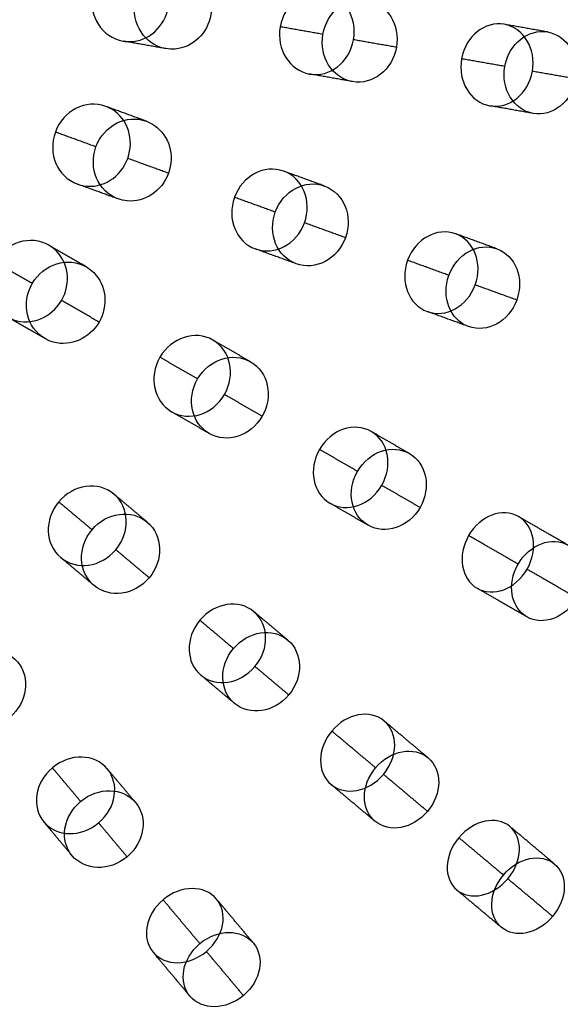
# Model space of a CAD drawing. Header units: millimetres. Extents: x -60 to 60, y -60 to 60.
# Tile 38 of 61: x 18 to 31, y -28 to -4. Entities that reach past the tile are written whole.
import ezdxf

# ---------------------------------------------------------------- set-up
doc = ezdxf.new("R2010")
doc.units = ezdxf.units.MM
doc.header["$MEASUREMENT"] = 0
doc.layers.add('Metal', color=7, linetype='Continuous', true_color=0xb2b2b2)
doc.layers.add('Opal glass', color=7, linetype='Continuous', true_color=0x7b7b7b)

msp = doc.modelspace()

# ---------------------------------------------------------------- linework, layer by layer
at = {"layer": 'Metal'}
for centre, radius in [((0.397, -0.384, 97.154), 56.961), ((0.397, -0.384, 93.154), 53.961), ((0.397, -0.384, 100.154), 53.961)]:
    msp.add_circle(centre, radius, dxfattribs=at)
for centre, radius, start, end in [((0.397, -0.384, 107.154), 56.961, 285.0362, 95.9739), ((0.397, -0.384, 107.154), 56.961, 285.0362, 95.9739), ((0.397, -0.384, 102.154), 56.961, 285.5577, 85.3424), ((0.397, -0.384, 107.154), 55.461, 285.159, 95.8511), ((0.397, -0.384, 107.154), 53.961, 285.2887, 95.7214), ((0.397, -0.384, 107.154), 53.961, 285.2887, 95.7214), ((0.39, -0.346, 97.154), 60, 180, 0), ((0.39, -0.346, 107.154), 60, 180, 0), ((0.39, -0.346, 97.154), 60, 180, 0), ((0.39, -0.346, 97.154), 58.5, 180, 360), ((0.39, -0.346, 97.154), 57, 180, 0), ((0.39, -0.346, 107.154), 57, 180, 0), ((0.39, -0.346, 97.154), 57, 180, 0)]:
    msp.add_arc(centre, radius, start, end, dxfattribs=at)
for points, knots in [([(21.786, -4.119, 159.851), (21.702, -4.596, 159.851), (21.311, -4.949, 159.978), (20.859, -4.955, 160.152), (20.804, -4.956, 160.173), (20.75, -4.952, 160.194), (20.696, -4.942, 160.216), (20.189, -4.853, 160.417), (19.856, -4.339, 160.581), (19.952, -3.795, 160.581), (20.048, -3.252, 160.581), (20.537, -2.883, 160.417), (21.043, -2.972, 160.216), (21.097, -2.982, 160.194), (21.15, -2.996, 160.173), (21.201, -3.016, 160.152), (21.624, -3.177, 159.978), (21.871, -3.641, 159.851), (21.786, -4.119, 159.851)], [0, 0, 0, 0, 1.510787, 1.510787, 1.510787, 1.68714, 1.68714, 1.68714, 3.425004, 3.425004, 3.425004, 5.162867, 5.162867, 5.162867, 5.33922, 5.33922, 5.33922, 6.850007, 6.850007, 6.850007, 6.850007]), ([(21.786, -4.119, 159.851), (21.702, -4.596, 159.851), (21.311, -4.949, 159.978), (20.859, -4.955, 160.152), (20.804, -4.956, 160.173), (20.75, -4.952, 160.194), (20.696, -4.942, 160.216), (20.189, -4.853, 160.417), (19.856, -4.339, 160.581), (19.952, -3.795, 160.581), (20.048, -3.252, 160.581), (20.537, -2.883, 160.417), (21.043, -2.972, 160.216), (21.097, -2.982, 160.194), (21.15, -2.996, 160.173), (21.201, -3.016, 160.152), (21.624, -3.177, 159.978), (21.871, -3.641, 159.851), (21.786, -4.119, 159.851)], [0, 0, 0, 0, 1.510787, 1.510787, 1.510787, 1.68714, 1.68714, 1.68714, 3.425004, 3.425004, 3.425004, 5.162867, 5.162867, 5.162867, 5.33922, 5.33922, 5.33922, 6.850007, 6.850007, 6.850007, 6.850007]), ([(22.817, -4.301, 162.664), (22.897, -3.847, 162.664), (22.679, -3.402, 162.778), (22.288, -3.221, 162.941), (22.219, -3.19, 162.969), (22.148, -3.167, 162.999), (22.074, -3.154, 163.028), (21.567, -3.065, 163.229), (21.079, -3.433, 163.392), (20.983, -3.977, 163.392), (20.887, -4.521, 163.392), (21.22, -5.034, 163.229), (21.726, -5.124, 163.028), (21.8, -5.137, 162.999), (21.876, -5.14, 162.969), (21.951, -5.134, 162.941), (22.38, -5.098, 162.778), (22.737, -4.754, 162.664), (22.817, -4.301, 162.664)], [0, 0, 0, 0, 1.42998, 1.42998, 1.42998, 1.671751, 1.671751, 1.671751, 3.409602, 3.409602, 3.409602, 5.147452, 5.147452, 5.147452, 5.389223, 5.389223, 5.389223, 6.819204, 6.819204, 6.819204, 6.819204]), ([(22.817, -4.301, 162.664), (22.897, -3.847, 162.664), (22.679, -3.402, 162.778), (22.288, -3.221, 162.941), (22.219, -3.19, 162.969), (22.148, -3.167, 162.999), (22.074, -3.154, 163.028), (21.567, -3.065, 163.229), (21.079, -3.433, 163.392), (20.983, -3.977, 163.392), (20.887, -4.521, 163.392), (21.22, -5.034, 163.229), (21.726, -5.124, 163.028), (21.8, -5.137, 162.999), (21.876, -5.14, 162.969), (21.951, -5.134, 162.941), (22.38, -5.098, 162.778), (22.737, -4.754, 162.664), (22.817, -4.301, 162.664)], [0, 0, 0, 0, 1.42998, 1.42998, 1.42998, 1.671751, 1.671751, 1.671751, 3.409602, 3.409602, 3.409602, 5.147452, 5.147452, 5.147452, 5.389223, 5.389223, 5.389223, 6.819204, 6.819204, 6.819204, 6.819204]), ([(26.266, -4.909, 157.737), (26.169, -5.456, 157.737), (25.692, -5.823, 157.939), (25.205, -5.737, 158.185), (24.718, -5.651, 158.43), (24.396, -5.143, 158.632), (24.492, -4.596, 158.632), (24.589, -4.049, 158.632), (25.066, -3.682, 158.43), (25.553, -3.768, 158.185), (26.04, -3.853, 157.939), (26.362, -4.362, 157.737), (26.266, -4.909, 157.737)], [0, 0, 0, 0, 1.742589, 1.742589, 1.742589, 3.485163, 3.485163, 3.485163, 5.227738, 5.227738, 5.227738, 6.970327, 6.970327, 6.970327, 6.970327]), ([(26.266, -4.909, 157.737), (26.169, -5.456, 157.737), (25.692, -5.823, 157.939), (25.205, -5.737, 158.185), (24.718, -5.651, 158.43), (24.396, -5.143, 158.632), (24.492, -4.596, 158.632), (24.589, -4.049, 158.632), (25.066, -3.682, 158.43), (25.553, -3.768, 158.185), (26.04, -3.853, 157.939), (26.362, -4.362, 157.737), (26.266, -4.909, 157.737)], [0, 0, 0, 0, 1.742589, 1.742589, 1.742589, 3.485163, 3.485163, 3.485163, 5.227738, 5.227738, 5.227738, 6.970327, 6.970327, 6.970327, 6.970327]), ([(27.303, -5.092, 160.569), (27.4, -4.545, 160.569), (27.077, -4.036, 160.768), (26.589, -3.95, 161.011), (26.1, -3.864, 161.255), (25.623, -4.232, 161.454), (25.526, -4.778, 161.454), (25.43, -5.325, 161.454), (25.753, -5.834, 161.255), (26.241, -5.92, 161.011), (26.73, -6.006, 160.768), (27.207, -5.638, 160.569), (27.303, -5.092, 160.569)], [0, 0, 0, 0, 1.74211, 1.74211, 1.74211, 3.484207, 3.484207, 3.484207, 5.226305, 5.226305, 5.226305, 6.968414, 6.968414, 6.968414, 6.968414]), ([(27.303, -5.092, 160.569), (27.4, -4.545, 160.569), (27.077, -4.036, 160.768), (26.589, -3.95, 161.011), (26.1, -3.864, 161.255), (25.623, -4.232, 161.454), (25.526, -4.778, 161.454), (25.43, -5.325, 161.454), (25.753, -5.834, 161.255), (26.241, -5.92, 161.011), (26.73, -6.006, 160.768), (27.207, -5.638, 160.569), (27.303, -5.092, 160.569)], [0, 0, 0, 0, 1.74211, 1.74211, 1.74211, 3.484207, 3.484207, 3.484207, 5.226305, 5.226305, 5.226305, 6.968414, 6.968414, 6.968414, 6.968414]), ([(30.59, -5.671, 155.201), (30.493, -6.225, 155.201), (30.025, -6.587, 155.446), (29.561, -6.505, 155.735), (29.098, -6.424, 156.023), (28.782, -5.924, 156.267), (28.879, -5.37, 156.267), (28.977, -4.815, 156.267), (29.445, -4.454, 156.023), (29.909, -4.536, 155.735), (30.372, -4.617, 155.446), (30.688, -5.117, 155.201), (30.59, -5.671, 155.201)], [0, 0, 0, 0, 1.754643, 1.754643, 1.754643, 3.509189, 3.509189, 3.509189, 5.263734, 5.263734, 5.263734, 7.018377, 7.018377, 7.018377, 7.018377]), ([(30.59, -5.671, 155.201), (30.493, -6.225, 155.201), (30.025, -6.587, 155.446), (29.561, -6.505, 155.735), (29.098, -6.424, 156.023), (28.782, -5.924, 156.267), (28.879, -5.37, 156.267), (28.977, -4.815, 156.267), (29.445, -4.454, 156.023), (29.909, -4.536, 155.735), (30.372, -4.617, 155.446), (30.688, -5.117, 155.201), (30.59, -5.671, 155.201)], [0, 0, 0, 0, 1.754643, 1.754643, 1.754643, 3.509189, 3.509189, 3.509189, 5.263734, 5.263734, 5.263734, 7.018377, 7.018377, 7.018377, 7.018377]), ([(31.643, -5.857, 158.074), (31.741, -5.304, 158.074), (31.424, -4.803, 158.313), (30.958, -4.721, 158.598), (30.492, -4.638, 158.882), (30.023, -5.001, 159.121), (29.925, -5.554, 159.121), (29.828, -6.107, 159.121), (30.144, -6.608, 158.882), (30.611, -6.69, 158.598), (31.077, -6.773, 158.313), (31.546, -6.41, 158.074), (31.643, -5.857, 158.074)], [0, 0, 0, 0, 1.752923, 1.752923, 1.752923, 3.505767, 3.505767, 3.505767, 5.258611, 5.258611, 5.258611, 7.011534, 7.011534, 7.011534, 7.011534]), ([(31.643, -5.857, 158.074), (31.741, -5.304, 158.074), (31.424, -4.803, 158.313), (30.958, -4.721, 158.598), (30.492, -4.638, 158.882), (30.023, -5.001, 159.121), (29.925, -5.554, 159.121), (29.828, -6.107, 159.121), (30.144, -6.608, 158.882), (30.611, -6.69, 158.598), (31.077, -6.773, 158.313), (31.546, -6.41, 158.074), (31.643, -5.857, 158.074)], [0, 0, 0, 0, 1.752923, 1.752923, 1.752923, 3.505767, 3.505767, 3.505767, 5.258611, 5.258611, 5.258611, 7.011534, 7.011534, 7.011534, 7.011534]), ([(20.806, -7.777, 159.851), (20.64, -8.233, 159.851), (20.194, -8.512, 159.978), (19.748, -8.439, 160.152), (19.694, -8.431, 160.173), (19.64, -8.417, 160.194), (19.589, -8.398, 160.216), (19.106, -8.222, 160.417), (18.867, -7.659, 160.581), (19.056, -7.14, 160.581), (19.245, -6.621, 160.581), (19.79, -6.343, 160.417), (20.273, -6.519, 160.216), (20.325, -6.538, 160.194), (20.374, -6.561, 160.173), (20.421, -6.589, 160.152), (20.81, -6.821, 159.978), (20.972, -7.321, 159.851), (20.806, -7.777, 159.851)], [0, 0, 0, 0, 1.510787, 1.510787, 1.510787, 1.68714, 1.68714, 1.68714, 3.425004, 3.425004, 3.425004, 5.162867, 5.162867, 5.162867, 5.33922, 5.33922, 5.33922, 6.850007, 6.850007, 6.850007, 6.850007]), ([(20.806, -7.777, 159.851), (20.64, -8.233, 159.851), (20.194, -8.512, 159.978), (19.748, -8.439, 160.152), (19.694, -8.431, 160.173), (19.64, -8.417, 160.194), (19.589, -8.398, 160.216), (19.106, -8.222, 160.417), (18.867, -7.659, 160.581), (19.056, -7.14, 160.581), (19.245, -6.621, 160.581), (19.79, -6.343, 160.417), (20.273, -6.519, 160.216), (20.325, -6.538, 160.194), (20.374, -6.561, 160.173), (20.421, -6.589, 160.152), (20.81, -6.821, 159.978), (20.972, -7.321, 159.851), (20.806, -7.777, 159.851)], [0, 0, 0, 0, 1.510787, 1.510787, 1.510787, 1.68714, 1.68714, 1.68714, 3.425004, 3.425004, 3.425004, 5.162867, 5.162867, 5.162867, 5.33922, 5.33922, 5.33922, 6.850007, 6.850007, 6.850007, 6.850007]), ([(21.79, -8.135, 162.664), (21.947, -7.703, 162.664), (21.809, -7.226, 162.778), (21.456, -6.98, 162.941), (21.394, -6.937, 162.969), (21.327, -6.902, 162.999), (21.257, -6.877, 163.028), (20.773, -6.701, 163.229), (20.228, -6.979, 163.392), (20.039, -7.498, 163.392), (19.85, -8.017, 163.392), (20.089, -8.58, 163.229), (20.573, -8.756, 163.028), (20.643, -8.782, 162.999), (20.717, -8.798, 162.969), (20.792, -8.805, 162.941), (21.22, -8.844, 162.778), (21.633, -8.568, 162.664), (21.79, -8.135, 162.664)], [0, 0, 0, 0, 1.42998, 1.42998, 1.42998, 1.671751, 1.671751, 1.671751, 3.409602, 3.409602, 3.409602, 5.147453, 5.147453, 5.147453, 5.389224, 5.389224, 5.389224, 6.819204, 6.819204, 6.819204, 6.819204]), ([(21.79, -8.135, 162.664), (21.947, -7.703, 162.664), (21.809, -7.226, 162.778), (21.456, -6.98, 162.941), (21.394, -6.937, 162.969), (21.327, -6.902, 162.999), (21.257, -6.877, 163.028), (20.773, -6.701, 163.229), (20.228, -6.979, 163.392), (20.039, -7.498, 163.392), (19.85, -8.017, 163.392), (20.089, -8.58, 163.229), (20.573, -8.756, 163.028), (20.643, -8.782, 162.999), (20.717, -8.798, 162.969), (20.792, -8.805, 162.941), (21.22, -8.844, 162.778), (21.633, -8.568, 162.664), (21.79, -8.135, 162.664)], [0, 0, 0, 0, 1.42998, 1.42998, 1.42998, 1.671751, 1.671751, 1.671751, 3.409602, 3.409602, 3.409602, 5.147453, 5.147453, 5.147453, 5.389224, 5.389224, 5.389224, 6.819204, 6.819204, 6.819204, 6.819204]), ([(25.08, -9.333, 157.737), (24.89, -9.854, 157.737), (24.357, -10.134, 157.939), (23.892, -9.964, 158.185), (23.427, -9.795, 158.43), (23.198, -9.239, 158.632), (23.388, -8.717, 158.632), (23.578, -8.195, 158.632), (24.111, -7.916, 158.43), (24.576, -8.085, 158.185), (25.041, -8.254, 157.939), (25.27, -8.811, 157.737), (25.08, -9.333, 157.737)], [0, 0, 0, 0, 1.742589, 1.742589, 1.742589, 3.485163, 3.485163, 3.485163, 5.227738, 5.227738, 5.227738, 6.970327, 6.970327, 6.970327, 6.970327]), ([(25.08, -9.333, 157.737), (24.89, -9.854, 157.737), (24.357, -10.134, 157.939), (23.892, -9.964, 158.185), (23.427, -9.795, 158.43), (23.198, -9.239, 158.632), (23.388, -8.717, 158.632), (23.578, -8.195, 158.632), (24.111, -7.916, 158.43), (24.576, -8.085, 158.185), (25.041, -8.254, 157.939), (25.27, -8.811, 157.737), (25.08, -9.333, 157.737)], [0, 0, 0, 0, 1.742589, 1.742589, 1.742589, 3.485163, 3.485163, 3.485163, 5.227738, 5.227738, 5.227738, 6.970327, 6.970327, 6.970327, 6.970327]), ([(26.071, -9.693, 160.569), (26.26, -9.172, 160.569), (26.031, -8.614, 160.768), (25.565, -8.445, 161.011), (25.099, -8.275, 161.255), (24.565, -8.554, 161.454), (24.375, -9.076, 161.454), (24.185, -9.597, 161.454), (24.415, -10.155, 161.255), (24.881, -10.324, 161.011), (25.347, -10.494, 160.768), (25.881, -10.215, 160.569), (26.071, -9.693, 160.569)], [0, 0, 0, 0, 1.742109, 1.742109, 1.742109, 3.484207, 3.484207, 3.484207, 5.226304, 5.226304, 5.226304, 6.968414, 6.968414, 6.968414, 6.968414]), ([(26.071, -9.693, 160.569), (26.26, -9.172, 160.569), (26.031, -8.614, 160.768), (25.565, -8.445, 161.011), (25.099, -8.275, 161.255), (24.565, -8.554, 161.454), (24.375, -9.076, 161.454), (24.185, -9.597, 161.454), (24.415, -10.155, 161.255), (24.881, -10.324, 161.011), (25.347, -10.494, 160.768), (25.881, -10.215, 160.569), (26.071, -9.693, 160.569)], [0, 0, 0, 0, 1.742109, 1.742109, 1.742109, 3.484207, 3.484207, 3.484207, 5.226304, 5.226304, 5.226304, 6.968414, 6.968414, 6.968414, 6.968414]), ([(29.207, -10.835, 155.201), (29.014, -11.363, 155.201), (28.491, -11.638, 155.446), (28.049, -11.477, 155.735), (27.606, -11.316, 156.023), (27.382, -10.769, 156.267), (27.574, -10.24, 156.267), (27.767, -9.712, 156.267), (28.29, -9.437, 156.023), (28.733, -9.598, 155.735), (29.175, -9.759, 155.446), (29.399, -10.306, 155.201), (29.207, -10.835, 155.201)], [0, 0, 0, 0, 1.754643, 1.754643, 1.754643, 3.509188, 3.509188, 3.509188, 5.263734, 5.263734, 5.263734, 7.018377, 7.018377, 7.018377, 7.018377]), ([(29.207, -10.835, 155.201), (29.014, -11.363, 155.201), (28.491, -11.638, 155.446), (28.049, -11.477, 155.735), (27.606, -11.316, 156.023), (27.382, -10.769, 156.267), (27.574, -10.24, 156.267), (27.767, -9.712, 156.267), (28.29, -9.437, 156.023), (28.733, -9.598, 155.735), (29.175, -9.759, 155.446), (29.399, -10.306, 155.201), (29.207, -10.835, 155.201)], [0, 0, 0, 0, 1.754643, 1.754643, 1.754643, 3.509188, 3.509188, 3.509188, 5.263734, 5.263734, 5.263734, 7.018377, 7.018377, 7.018377, 7.018377]), ([(19.206, -11.209, 159.851), (18.963, -11.629, 159.851), (18.475, -11.827, 159.978), (18.048, -11.678, 160.152), (17.996, -11.66, 160.173), (17.947, -11.637, 160.194), (17.899, -11.61, 160.216), (17.454, -11.353, 160.417), (17.317, -10.756, 160.581), (17.593, -10.278, 160.581), (17.869, -9.8, 160.581), (18.454, -9.621, 160.417), (18.899, -9.878, 160.216), (18.947, -9.905, 160.194), (18.991, -9.937, 160.173), (19.033, -9.973, 160.152), (19.375, -10.268, 159.978), (19.448, -10.79, 159.851), (19.206, -11.209, 159.851)], [0, 0, 0, 0, 1.510787, 1.510787, 1.510787, 1.68714, 1.68714, 1.68714, 3.425004, 3.425004, 3.425004, 5.162867, 5.162867, 5.162867, 5.33922, 5.33922, 5.33922, 6.850007, 6.850007, 6.850007, 6.850007]), ([(19.206, -11.209, 159.851), (18.963, -11.629, 159.851), (18.475, -11.827, 159.978), (18.048, -11.678, 160.152), (17.996, -11.66, 160.173), (17.947, -11.637, 160.194), (17.899, -11.61, 160.216), (17.454, -11.353, 160.417), (17.317, -10.756, 160.581), (17.593, -10.278, 160.581), (17.869, -9.8, 160.581), (18.454, -9.621, 160.417), (18.899, -9.878, 160.216), (18.947, -9.905, 160.194), (18.991, -9.937, 160.173), (19.033, -9.973, 160.152), (19.375, -10.268, 159.978), (19.448, -10.79, 159.851), (19.206, -11.209, 159.851)], [0, 0, 0, 0, 1.510787, 1.510787, 1.510787, 1.68714, 1.68714, 1.68714, 3.425004, 3.425004, 3.425004, 5.162867, 5.162867, 5.162867, 5.33922, 5.33922, 5.33922, 6.850007, 6.850007, 6.850007, 6.850007]), ([(30.211, -11.2, 158.074), (30.404, -10.672, 158.074), (30.179, -10.124, 158.313), (29.734, -9.962, 158.598), (29.289, -9.8, 158.882), (28.764, -10.076, 159.121), (28.572, -10.604, 159.121), (28.38, -11.131, 159.121), (28.605, -11.68, 158.882), (29.05, -11.842, 158.598), (29.495, -12.004, 158.313), (30.019, -11.728, 158.074), (30.211, -11.2, 158.074)], [0, 0, 0, 0, 1.752923, 1.752923, 1.752923, 3.505767, 3.505767, 3.505767, 5.258611, 5.258611, 5.258611, 7.011534, 7.011534, 7.011534, 7.011534]), ([(30.211, -11.2, 158.074), (30.404, -10.672, 158.074), (30.179, -10.124, 158.313), (29.734, -9.962, 158.598), (29.289, -9.8, 158.882), (28.764, -10.076, 159.121), (28.572, -10.604, 159.121), (28.38, -11.131, 159.121), (28.605, -11.68, 158.882), (29.05, -11.842, 158.598), (29.495, -12.004, 158.313), (30.019, -11.728, 158.074), (30.211, -11.2, 158.074)], [0, 0, 0, 0, 1.752923, 1.752923, 1.752923, 3.505767, 3.505767, 3.505767, 5.258611, 5.258611, 5.258611, 7.011534, 7.011534, 7.011534, 7.011534]), ([(20.112, -11.733, 162.664), (20.343, -11.334, 162.664), (20.289, -10.841, 162.778), (19.984, -10.537, 162.941), (19.93, -10.484, 162.969), (19.871, -10.439, 162.999), (19.806, -10.401, 163.028), (19.36, -10.144, 163.229), (18.775, -10.323, 163.392), (18.499, -10.801, 163.392), (18.223, -11.28, 163.392), (18.36, -11.876, 163.229), (18.806, -12.133, 163.028), (18.871, -12.171, 162.999), (18.94, -12.2, 162.969), (19.013, -12.219, 162.941), (19.428, -12.332, 162.778), (19.882, -12.132, 162.664), (20.112, -11.733, 162.664)], [0, 0, 0, 0, 1.42998, 1.42998, 1.42998, 1.671751, 1.671751, 1.671751, 3.409602, 3.409602, 3.409602, 5.147452, 5.147452, 5.147452, 5.389223, 5.389223, 5.389223, 6.819204, 6.819204, 6.819204, 6.819204]), ([(20.112, -11.733, 162.664), (20.343, -11.334, 162.664), (20.289, -10.841, 162.778), (19.984, -10.537, 162.941), (19.93, -10.484, 162.969), (19.871, -10.439, 162.999), (19.806, -10.401, 163.028), (19.36, -10.144, 163.229), (18.775, -10.323, 163.392), (18.499, -10.801, 163.392), (18.223, -11.28, 163.392), (18.36, -11.876, 163.229), (18.806, -12.133, 163.028), (18.871, -12.171, 162.999), (18.94, -12.2, 162.969), (19.013, -12.219, 162.941), (19.428, -12.332, 162.778), (19.882, -12.132, 162.664), (20.112, -11.733, 162.664)], [0, 0, 0, 0, 1.42998, 1.42998, 1.42998, 1.671751, 1.671751, 1.671751, 3.409602, 3.409602, 3.409602, 5.147452, 5.147452, 5.147452, 5.389223, 5.389223, 5.389223, 6.819204, 6.819204, 6.819204, 6.819204]), ([(23.145, -13.483, 157.737), (22.867, -13.964, 157.737), (22.293, -14.147, 157.939), (21.865, -13.899, 158.185), (21.437, -13.652, 158.43), (21.307, -13.064, 158.632), (21.585, -12.583, 158.632), (21.863, -12.102, 158.632), (22.437, -11.92, 158.43), (22.865, -12.167, 158.185), (23.293, -12.415, 157.939), (23.422, -13.003, 157.737), (23.145, -13.483, 157.737)], [0, 0, 0, 0, 1.742589, 1.742589, 1.742589, 3.485163, 3.485163, 3.485163, 5.227738, 5.227738, 5.227738, 6.970327, 6.970327, 6.970327, 6.970327]), ([(23.145, -13.483, 157.737), (22.867, -13.964, 157.737), (22.293, -14.147, 157.939), (21.865, -13.899, 158.185), (21.437, -13.652, 158.43), (21.307, -13.064, 158.632), (21.585, -12.583, 158.632), (21.863, -12.102, 158.632), (22.437, -11.92, 158.43), (22.865, -12.167, 158.185), (23.293, -12.415, 157.939), (23.422, -13.003, 157.737), (23.145, -13.483, 157.737)], [0, 0, 0, 0, 1.742589, 1.742589, 1.742589, 3.485163, 3.485163, 3.485163, 5.227738, 5.227738, 5.227738, 6.970327, 6.970327, 6.970327, 6.970327]), ([(24.057, -14.01, 160.569), (24.335, -13.53, 160.569), (24.205, -12.941, 160.768), (23.776, -12.693, 161.011), (23.347, -12.445, 161.255), (22.772, -12.628, 161.454), (22.495, -13.108, 161.454), (22.217, -13.589, 161.454), (22.347, -14.177, 161.255), (22.776, -14.425, 161.011), (23.205, -14.673, 160.768), (23.78, -14.491, 160.569), (24.057, -14.01, 160.569)], [0, 0, 0, 0, 1.742109, 1.742109, 1.742109, 3.484207, 3.484207, 3.484207, 5.226304, 5.226304, 5.226304, 6.968414, 6.968414, 6.968414, 6.968414]), ([(24.057, -14.01, 160.569), (24.335, -13.53, 160.569), (24.205, -12.941, 160.768), (23.776, -12.693, 161.011), (23.347, -12.445, 161.255), (22.772, -12.628, 161.454), (22.495, -13.108, 161.454), (22.217, -13.589, 161.454), (22.347, -14.177, 161.255), (22.776, -14.425, 161.011), (23.205, -14.673, 160.768), (23.78, -14.491, 160.569), (24.057, -14.01, 160.569)], [0, 0, 0, 0, 1.742109, 1.742109, 1.742109, 3.484207, 3.484207, 3.484207, 5.226304, 5.226304, 5.226304, 6.968414, 6.968414, 6.968414, 6.968414]), ([(26.948, -15.679, 155.201), (26.666, -16.167, 155.201), (26.103, -16.346, 155.446), (25.696, -16.111, 155.735), (25.288, -15.876, 156.023), (25.162, -15.298, 156.267), (25.443, -14.811, 156.267), (25.724, -14.323, 156.267), (26.288, -14.144, 156.023), (26.696, -14.379, 155.735), (27.103, -14.614, 155.446), (27.229, -15.192, 155.201), (26.948, -15.679, 155.201)], [0, 0, 0, 0, 1.754643, 1.754643, 1.754643, 3.509188, 3.509188, 3.509188, 5.263734, 5.263734, 5.263734, 7.018377, 7.018377, 7.018377, 7.018377]), ([(26.948, -15.679, 155.201), (26.666, -16.167, 155.201), (26.103, -16.346, 155.446), (25.696, -16.111, 155.735), (25.288, -15.876, 156.023), (25.162, -15.298, 156.267), (25.443, -14.811, 156.267), (25.724, -14.323, 156.267), (26.288, -14.144, 156.023), (26.696, -14.379, 155.735), (27.103, -14.614, 155.446), (27.229, -15.192, 155.201), (26.948, -15.679, 155.201)], [0, 0, 0, 0, 1.754643, 1.754643, 1.754643, 3.509188, 3.509188, 3.509188, 5.263734, 5.263734, 5.263734, 7.018377, 7.018377, 7.018377, 7.018377]), ([(27.874, -16.214, 158.074), (28.154, -15.727, 158.074), (28.028, -15.148, 158.313), (27.618, -14.912, 158.598), (27.208, -14.675, 158.882), (26.644, -14.855, 159.121), (26.363, -15.342, 159.121), (26.082, -15.828, 159.121), (26.208, -16.407, 158.882), (26.618, -16.644, 158.598), (27.028, -16.88, 158.313), (27.593, -16.7, 158.074), (27.874, -16.214, 158.074)], [0, 0, 0, 0, 1.752923, 1.752923, 1.752923, 3.505767, 3.505767, 3.505767, 5.258611, 5.258611, 5.258611, 7.011534, 7.011534, 7.011534, 7.011534]), ([(27.874, -16.214, 158.074), (28.154, -15.727, 158.074), (28.028, -15.148, 158.313), (27.618, -14.912, 158.598), (27.208, -14.675, 158.882), (26.644, -14.855, 159.121), (26.363, -15.342, 159.121), (26.082, -15.828, 159.121), (26.208, -16.407, 158.882), (26.618, -16.644, 158.598), (27.028, -16.88, 158.313), (27.593, -16.7, 158.074), (27.874, -16.214, 158.074)], [0, 0, 0, 0, 1.752923, 1.752923, 1.752923, 3.505767, 3.505767, 3.505767, 5.258611, 5.258611, 5.258611, 7.011534, 7.011534, 7.011534, 7.011534]), ([(20.518, -17.235, 157.737), (20.161, -17.661, 157.737), (19.564, -17.74, 157.939), (19.185, -17.422, 158.185), (18.806, -17.105, 158.43), (18.781, -16.503, 158.632), (19.138, -16.078, 158.632), (19.495, -15.652, 158.632), (20.092, -15.573, 158.43), (20.471, -15.89, 158.185), (20.85, -16.208, 157.939), (20.875, -16.81, 157.737), (20.518, -17.235, 157.737)], [0, 0, 0, 0, 1.742589, 1.742589, 1.742589, 3.485164, 3.485164, 3.485164, 5.227738, 5.227738, 5.227738, 6.970327, 6.970327, 6.970327, 6.970327]), ([(20.518, -17.235, 157.737), (20.161, -17.661, 157.737), (19.564, -17.74, 157.939), (19.185, -17.422, 158.185), (18.806, -17.105, 158.43), (18.781, -16.503, 158.632), (19.138, -16.078, 158.632), (19.495, -15.652, 158.632), (20.092, -15.573, 158.43), (20.471, -15.89, 158.185), (20.85, -16.208, 157.939), (20.875, -16.81, 157.737), (20.518, -17.235, 157.737)], [0, 0, 0, 0, 1.742589, 1.742589, 1.742589, 3.485164, 3.485164, 3.485164, 5.227738, 5.227738, 5.227738, 6.970327, 6.970327, 6.970327, 6.970327]), ([(21.325, -17.913, 160.569), (21.682, -17.487, 160.569), (21.656, -16.885, 160.768), (21.277, -16.567, 161.011), (20.897, -16.248, 161.255), (20.299, -16.328, 161.454), (19.943, -16.753, 161.454), (19.586, -17.178, 161.454), (19.611, -17.78, 161.255), (19.991, -18.099, 161.011), (20.371, -18.417, 160.768), (20.968, -18.338, 160.569), (21.325, -17.913, 160.569)], [0, 0, 0, 0, 1.742109, 1.742109, 1.742109, 3.484207, 3.484207, 3.484207, 5.226304, 5.226304, 5.226304, 6.968414, 6.968414, 6.968414, 6.968414]), ([(21.325, -17.913, 160.569), (21.682, -17.487, 160.569), (21.656, -16.885, 160.768), (21.277, -16.567, 161.011), (20.897, -16.248, 161.255), (20.299, -16.328, 161.454), (19.943, -16.753, 161.454), (19.586, -17.178, 161.454), (19.611, -17.78, 161.255), (19.991, -18.099, 161.011), (20.371, -18.417, 160.768), (20.968, -18.338, 160.569), (21.325, -17.913, 160.569)], [0, 0, 0, 0, 1.742109, 1.742109, 1.742109, 3.484207, 3.484207, 3.484207, 5.226304, 5.226304, 5.226304, 6.968414, 6.968414, 6.968414, 6.968414]), ([(30.461, -17.707, 152.357), (30.181, -18.192, 152.357), (29.64, -18.388, 152.632), (29.255, -18.166, 152.96), (28.871, -17.944, 153.289), (28.77, -17.378, 153.563), (29.05, -16.893, 153.563), (29.33, -16.408, 153.563), (29.871, -16.212, 153.289), (30.255, -16.434, 152.96), (30.64, -16.656, 152.632), (30.741, -17.223, 152.357), (30.461, -17.707, 152.357)], [0, 0, 0, 0, 1.74963, 1.74963, 1.74963, 3.499203, 3.499203, 3.499203, 5.248777, 5.248777, 5.248777, 6.998407, 6.998407, 6.998407, 6.998407]), ([(30.461, -17.707, 152.357), (30.181, -18.192, 152.357), (29.64, -18.388, 152.632), (29.255, -18.166, 152.96), (28.871, -17.944, 153.289), (28.77, -17.378, 153.563), (29.05, -16.893, 153.563), (29.33, -16.408, 153.563), (29.871, -16.212, 153.289), (30.255, -16.434, 152.96), (30.64, -16.656, 152.632), (30.741, -17.223, 152.357), (30.461, -17.707, 152.357)], [0, 0, 0, 0, 1.74963, 1.74963, 1.74963, 3.499203, 3.499203, 3.499203, 5.248777, 5.248777, 5.248777, 6.998407, 6.998407, 6.998407, 6.998407]), ([(31.665, -18.403, 155.069), (31.944, -17.919, 155.069), (31.843, -17.351, 155.34), (31.456, -17.127, 155.664), (31.069, -16.904, 155.989), (30.527, -17.1, 156.26), (30.247, -17.584, 156.26), (29.968, -18.068, 156.26), (30.069, -18.636, 155.989), (30.456, -18.859, 155.664), (30.843, -19.083, 155.34), (31.385, -18.887, 155.069), (31.665, -18.403, 155.069)], [0, 0, 0, 0, 1.748435, 1.748435, 1.748435, 3.496823, 3.496823, 3.496823, 5.245211, 5.245211, 5.245211, 6.993645, 6.993645, 6.993645, 6.993645]), ([(31.665, -18.403, 155.069), (31.944, -17.919, 155.069), (31.843, -17.351, 155.34), (31.456, -17.127, 155.664), (31.069, -16.904, 155.989), (30.527, -17.1, 156.26), (30.247, -17.584, 156.26), (29.968, -18.068, 156.26), (30.069, -18.636, 155.989), (30.456, -18.859, 155.664), (30.843, -19.083, 155.34), (31.385, -18.887, 155.069), (31.665, -18.403, 155.069)], [0, 0, 0, 0, 1.748435, 1.748435, 1.748435, 3.496823, 3.496823, 3.496823, 5.245211, 5.245211, 5.245211, 6.993645, 6.993645, 6.993645, 6.993645]), ([(23.882, -20.058, 155.201), (23.52, -20.489, 155.201), (22.934, -20.568, 155.446), (22.574, -20.266, 155.735), (22.213, -19.963, 156.023), (22.189, -19.372, 156.267), (22.551, -18.941, 156.267), (22.912, -18.51, 156.267), (23.499, -18.431, 156.023), (23.859, -18.734, 155.735), (24.22, -19.036, 155.446), (24.243, -19.627, 155.201), (23.882, -20.058, 155.201)], [0, 0, 0, 0, 1.754643, 1.754643, 1.754643, 3.509188, 3.509188, 3.509188, 5.263734, 5.263734, 5.263734, 7.018377, 7.018377, 7.018377, 7.018377]), ([(23.882, -20.058, 155.201), (23.52, -20.489, 155.201), (22.934, -20.568, 155.446), (22.574, -20.266, 155.735), (22.213, -19.963, 156.023), (22.189, -19.372, 156.267), (22.551, -18.941, 156.267), (22.912, -18.51, 156.267), (23.499, -18.431, 156.023), (23.859, -18.734, 155.735), (24.22, -19.036, 155.446), (24.243, -19.627, 155.201), (23.882, -20.058, 155.201)], [0, 0, 0, 0, 1.754643, 1.754643, 1.754643, 3.509188, 3.509188, 3.509188, 5.263734, 5.263734, 5.263734, 7.018377, 7.018377, 7.018377, 7.018377]), ([(24.701, -20.745, 158.074), (25.062, -20.315, 158.074), (25.038, -19.723, 158.313), (24.675, -19.419, 158.598), (24.313, -19.114, 158.882), (23.725, -19.194, 159.121), (23.364, -19.624, 159.121), (23.003, -20.054, 159.121), (23.027, -20.646, 158.882), (23.39, -20.951, 158.598), (23.752, -21.255, 158.313), (24.34, -21.175, 158.074), (24.701, -20.745, 158.074)], [0, 0, 0, 0, 1.752923, 1.752923, 1.752923, 3.505767, 3.505767, 3.505767, 5.258611, 5.258611, 5.258611, 7.011534, 7.011534, 7.011534, 7.011534]), ([(24.701, -20.745, 158.074), (25.062, -20.315, 158.074), (25.038, -19.723, 158.313), (24.675, -19.419, 158.598), (24.313, -19.114, 158.882), (23.725, -19.194, 159.121), (23.364, -19.624, 159.121), (23.003, -20.054, 159.121), (23.027, -20.646, 158.882), (23.39, -20.951, 158.598), (23.752, -21.255, 158.313), (24.34, -21.175, 158.074), (24.701, -20.745, 158.074)], [0, 0, 0, 0, 1.752923, 1.752923, 1.752923, 3.505767, 3.505767, 3.505767, 5.258611, 5.258611, 5.258611, 7.011534, 7.011534, 7.011534, 7.011534]), ([(17.957, -21.281, 160.569), (18.382, -20.924, 160.569), (18.461, -20.327, 160.768), (18.143, -19.947, 161.011), (17.824, -19.567, 161.255), (17.222, -19.542, 161.454), (16.797, -19.899, 161.454), (16.371, -20.256, 161.454), (16.292, -20.853, 161.255), (16.611, -21.233, 161.011), (16.929, -21.613, 160.768), (17.531, -21.638, 160.569), (17.957, -21.281, 160.569)], [0, 0, 0, 0, 1.74211, 1.74211, 1.74211, 3.484207, 3.484207, 3.484207, 5.226305, 5.226305, 5.226305, 6.968414, 6.968414, 6.968414, 6.968414]), ([(17.957, -21.281, 160.569), (18.382, -20.924, 160.569), (18.461, -20.327, 160.768), (18.143, -19.947, 161.011), (17.824, -19.567, 161.255), (17.222, -19.542, 161.454), (16.797, -19.899, 161.454), (16.371, -20.256, 161.454), (16.292, -20.853, 161.255), (16.611, -21.233, 161.011), (16.929, -21.613, 160.768), (17.531, -21.638, 160.569), (17.957, -21.281, 160.569)], [0, 0, 0, 0, 1.74211, 1.74211, 1.74211, 3.484207, 3.484207, 3.484207, 5.226305, 5.226305, 5.226305, 6.968414, 6.968414, 6.968414, 6.968414]), ([(26.989, -22.665, 152.357), (26.629, -23.094, 152.357), (26.062, -23.193, 152.632), (25.722, -22.908, 152.96), (25.382, -22.623, 153.289), (25.381, -22.047, 153.563), (25.741, -21.618, 153.563), (26.101, -21.189, 153.563), (26.668, -21.09, 153.289), (27.008, -21.376, 152.96), (27.348, -21.661, 152.632), (27.349, -22.237, 152.357), (26.989, -22.665, 152.357)], [0, 0, 0, 0, 1.74963, 1.74963, 1.74963, 3.499203, 3.499203, 3.499203, 5.248777, 5.248777, 5.248777, 6.998407, 6.998407, 6.998407, 6.998407]), ([(26.989, -22.665, 152.357), (26.629, -23.094, 152.357), (26.062, -23.193, 152.632), (25.722, -22.908, 152.96), (25.382, -22.623, 153.289), (25.381, -22.047, 153.563), (25.741, -21.618, 153.563), (26.101, -21.189, 153.563), (26.668, -21.09, 153.289), (27.008, -21.376, 152.96), (27.348, -21.661, 152.632), (27.349, -22.237, 152.357), (26.989, -22.665, 152.357)], [0, 0, 0, 0, 1.74963, 1.74963, 1.74963, 3.499203, 3.499203, 3.499203, 5.248777, 5.248777, 5.248777, 6.998407, 6.998407, 6.998407, 6.998407]), ([(28.054, -23.559, 155.069), (28.414, -23.131, 155.069), (28.412, -22.554, 155.34), (28.07, -22.267, 155.664), (27.728, -21.98, 155.989), (27.16, -22.079, 156.26), (26.8, -22.507, 156.26), (26.441, -22.935, 156.26), (26.442, -23.512, 155.989), (26.785, -23.799, 155.664), (27.127, -24.086, 155.34), (27.695, -23.987, 155.069), (28.054, -23.559, 155.069)], [0, 0, 0, 0, 1.748435, 1.748435, 1.748435, 3.496823, 3.496823, 3.496823, 5.245211, 5.245211, 5.245211, 6.993645, 6.993645, 6.993645, 6.993645]), ([(28.054, -23.559, 155.069), (28.414, -23.131, 155.069), (28.412, -22.554, 155.34), (28.07, -22.267, 155.664), (27.728, -21.98, 155.989), (27.16, -22.079, 156.26), (26.8, -22.507, 156.26), (26.441, -22.935, 156.26), (26.442, -23.512, 155.989), (26.785, -23.799, 155.664), (27.127, -24.086, 155.34), (27.695, -23.987, 155.069), (28.054, -23.559, 155.069)], [0, 0, 0, 0, 1.748435, 1.748435, 1.748435, 3.496823, 3.496823, 3.496823, 5.245211, 5.245211, 5.245211, 6.993645, 6.993645, 6.993645, 6.993645]), ([(20.102, -23.838, 155.201), (19.671, -24.2, 155.201), (19.08, -24.176, 155.446), (18.778, -23.815, 155.735), (18.475, -23.455, 156.023), (18.554, -22.869, 156.267), (18.985, -22.507, 156.267), (19.416, -22.145, 156.267), (20.007, -22.169, 156.023), (20.31, -22.53, 155.735), (20.612, -22.89, 155.446), (20.533, -23.476, 155.201), (20.102, -23.838, 155.201)], [0, 0, 0, 0, 1.754643, 1.754643, 1.754643, 3.509188, 3.509188, 3.509188, 5.263734, 5.263734, 5.263734, 7.018377, 7.018377, 7.018377, 7.018377]), ([(20.102, -23.838, 155.201), (19.671, -24.2, 155.201), (19.08, -24.176, 155.446), (18.778, -23.815, 155.735), (18.475, -23.455, 156.023), (18.554, -22.869, 156.267), (18.985, -22.507, 156.267), (19.416, -22.145, 156.267), (20.007, -22.169, 156.023), (20.31, -22.53, 155.735), (20.612, -22.89, 155.446), (20.533, -23.476, 155.201), (20.102, -23.838, 155.201)], [0, 0, 0, 0, 1.754643, 1.754643, 1.754643, 3.509188, 3.509188, 3.509188, 5.263734, 5.263734, 5.263734, 7.018377, 7.018377, 7.018377, 7.018377]), ([(20.789, -24.657, 158.074), (21.219, -24.296, 158.074), (21.299, -23.709, 158.313), (20.995, -23.346, 158.598), (20.69, -22.983, 158.882), (20.098, -22.959, 159.121), (19.668, -23.32, 159.121), (19.237, -23.681, 159.121), (19.158, -24.269, 158.882), (19.462, -24.631, 158.598), (19.767, -24.994, 158.313), (20.359, -25.018, 158.074), (20.789, -24.657, 158.074)], [0, 0, 0, 0, 1.752923, 1.752923, 1.752923, 3.505767, 3.505767, 3.505767, 5.258611, 5.258611, 5.258611, 7.011534, 7.011534, 7.011534, 7.011534]), ([(20.789, -24.657, 158.074), (21.219, -24.296, 158.074), (21.299, -23.709, 158.313), (20.995, -23.346, 158.598), (20.69, -22.983, 158.882), (20.098, -22.959, 159.121), (19.668, -23.32, 159.121), (19.237, -23.681, 159.121), (19.158, -24.269, 158.882), (19.462, -24.631, 158.598), (19.767, -24.994, 158.313), (20.359, -25.018, 158.074), (20.789, -24.657, 158.074)], [0, 0, 0, 0, 1.752923, 1.752923, 1.752923, 3.505767, 3.505767, 3.505767, 5.258611, 5.258611, 5.258611, 7.011534, 7.011534, 7.011534, 7.011534]), ([(29.995, -25.188, 149.052), (29.629, -25.624, 149.052), (29.077, -25.723, 149.372), (28.761, -25.458, 149.739), (28.445, -25.193, 150.105), (28.446, -24.632, 150.425), (28.813, -24.196, 150.425), (29.179, -23.759, 150.425), (29.731, -23.661, 150.105), (30.047, -23.926, 149.739), (30.363, -24.191, 149.372), (30.362, -24.751, 149.052), (29.995, -25.188, 149.052)], [0, 0, 0, 0, 1.767237, 1.767237, 1.767237, 3.534244, 3.534244, 3.534244, 5.301251, 5.301251, 5.301251, 7.068488, 7.068488, 7.068488, 7.068488]), ([(29.995, -25.188, 149.052), (29.629, -25.624, 149.052), (29.077, -25.723, 149.372), (28.761, -25.458, 149.739), (28.445, -25.193, 150.105), (28.446, -24.632, 150.425), (28.813, -24.196, 150.425), (29.179, -23.759, 150.425), (29.731, -23.661, 150.105), (30.047, -23.926, 149.739), (30.363, -24.191, 149.372), (30.362, -24.751, 149.052), (29.995, -25.188, 149.052)], [0, 0, 0, 0, 1.767237, 1.767237, 1.767237, 3.534244, 3.534244, 3.534244, 5.301251, 5.301251, 5.301251, 7.068488, 7.068488, 7.068488, 7.068488]), ([(31.081, -26.099, 151.817), (31.447, -25.664, 151.817), (31.448, -25.101, 152.13), (31.128, -24.833, 152.492), (30.809, -24.565, 152.853), (30.255, -24.664, 153.166), (29.889, -25.099, 153.166), (29.524, -25.534, 153.166), (29.523, -26.097, 152.853), (29.843, -26.365, 152.492), (30.162, -26.633, 152.13), (30.716, -26.535, 151.817), (31.081, -26.099, 151.817)], [0, 0, 0, 0, 1.764148, 1.764148, 1.764148, 3.528113, 3.528113, 3.528113, 5.292077, 5.292077, 5.292077, 7.056226, 7.056226, 7.056226, 7.056226]), ([(31.081, -26.099, 151.817), (31.447, -25.664, 151.817), (31.448, -25.101, 152.13), (31.128, -24.833, 152.492), (30.809, -24.565, 152.853), (30.255, -24.664, 153.166), (29.889, -25.099, 153.166), (29.524, -25.534, 153.166), (29.523, -26.097, 152.853), (29.843, -26.365, 152.492), (30.162, -26.633, 152.13), (30.716, -26.535, 151.817), (31.081, -26.099, 151.817)], [0, 0, 0, 0, 1.764148, 1.764148, 1.764148, 3.528113, 3.528113, 3.528113, 5.292077, 5.292077, 5.292077, 7.056226, 7.056226, 7.056226, 7.056226]), ([(22.709, -26.945, 152.357), (22.281, -27.305, 152.357), (21.705, -27.304, 152.632), (21.42, -26.964, 152.96), (21.134, -26.624, 153.289), (21.233, -26.057, 153.563), (21.662, -25.697, 153.563), (22.091, -25.337, 153.563), (22.666, -25.338, 153.289), (22.952, -25.678, 152.96), (23.237, -26.018, 152.632), (23.138, -26.585, 152.357), (22.709, -26.945, 152.357)], [0, 0, 0, 0, 1.74963, 1.74963, 1.74963, 3.499203, 3.499203, 3.499203, 5.248777, 5.248777, 5.248777, 6.998407, 6.998407, 6.998407, 6.998407]), ([(22.709, -26.945, 152.357), (22.281, -27.305, 152.357), (21.705, -27.304, 152.632), (21.42, -26.964, 152.96), (21.134, -26.624, 153.289), (21.233, -26.057, 153.563), (21.662, -25.697, 153.563), (22.091, -25.337, 153.563), (22.666, -25.338, 153.289), (22.952, -25.678, 152.96), (23.237, -26.018, 152.632), (23.138, -26.585, 152.357), (22.709, -26.945, 152.357)], [0, 0, 0, 0, 1.74963, 1.74963, 1.74963, 3.499203, 3.499203, 3.499203, 5.248777, 5.248777, 5.248777, 6.998407, 6.998407, 6.998407, 6.998407]), ([(23.603, -28.01, 155.069), (24.031, -27.651, 155.069), (24.13, -27.083, 155.34), (23.843, -26.741, 155.664), (23.556, -26.399, 155.989), (22.979, -26.397, 156.26), (22.551, -26.756, 156.26), (22.123, -27.116, 156.26), (22.024, -27.684, 155.989), (22.311, -28.026, 155.664), (22.598, -28.368, 155.34), (23.175, -28.37, 155.069), (23.603, -28.01, 155.069)], [0, 0, 0, 0, 1.748434, 1.748434, 1.748434, 3.496823, 3.496823, 3.496823, 5.245211, 5.245211, 5.245211, 6.993645, 6.993645, 6.993645, 6.993645]), ([(23.603, -28.01, 155.069), (24.031, -27.651, 155.069), (24.13, -27.083, 155.34), (23.843, -26.741, 155.664), (23.556, -26.399, 155.989), (22.979, -26.397, 156.26), (22.551, -26.756, 156.26), (22.123, -27.116, 156.26), (22.024, -27.684, 155.989), (22.311, -28.026, 155.664), (22.598, -28.368, 155.34), (23.175, -28.37, 155.069), (23.603, -28.01, 155.069)], [0, 0, 0, 0, 1.748434, 1.748434, 1.748434, 3.496823, 3.496823, 3.496823, 5.245211, 5.245211, 5.245211, 6.993645, 6.993645, 6.993645, 6.993645])]:
    msp.add_open_spline(points, degree=3, knots=knots, dxfattribs=at)
for points in [[(25.526, -4.778, 161.454), (25.009, -4.687, 160.043), (24.492, -4.596, 158.632)], [(30.958, -4.721, 158.598), (30.433, -4.628, 157.166), (29.909, -4.536, 155.735)], [(21.726, -5.124, 163.028), (21.211, -5.033, 161.622), (20.696, -4.942, 160.216)], [(27.303, -5.092, 160.569), (26.785, -5, 159.153), (26.266, -4.909, 157.737)], [(29.925, -5.554, 159.121), (29.402, -5.462, 157.694), (28.879, -5.37, 156.267)], [(31.643, -5.857, 158.074), (31.117, -5.764, 156.638), (30.59, -5.671, 155.201)], [(26.241, -5.92, 161.011), (25.723, -5.829, 159.598), (25.205, -5.737, 158.185)], [(21.257, -6.877, 163.028), (20.765, -6.698, 161.622), (20.273, -6.519, 160.216)], [(30.611, -6.69, 158.598), (30.086, -6.598, 157.166), (29.561, -6.505, 155.735)], [(20.039, -7.498, 163.392), (19.548, -7.319, 161.986), (19.056, -7.14, 160.581)], [(21.79, -8.135, 162.664), (21.298, -7.956, 161.257), (20.806, -7.777, 159.851)], [(25.565, -8.445, 161.011), (25.07, -8.265, 159.598), (24.576, -8.085, 158.185)], [(20.573, -8.756, 163.028), (20.081, -8.577, 161.622), (19.589, -8.398, 160.216)], [(24.375, -9.076, 161.454), (23.881, -8.896, 160.043), (23.388, -8.717, 158.632)], [(26.071, -9.693, 160.569), (25.575, -9.513, 159.153), (25.08, -9.333, 157.737)], [(29.734, -9.962, 158.598), (29.233, -9.78, 157.166), (28.733, -9.598, 155.735)], [(19.806, -10.401, 163.028), (19.352, -10.139, 161.622), (18.899, -9.878, 160.216)], [(24.881, -10.324, 161.011), (24.386, -10.144, 159.598), (23.892, -9.964, 158.185)], [(18.499, -10.801, 163.392), (18.046, -10.54, 161.986), (17.593, -10.278, 160.581)], [(28.572, -10.604, 159.121), (28.073, -10.422, 157.694), (27.574, -10.24, 156.267)], [(30.211, -11.2, 158.074), (29.709, -11.017, 156.638), (29.207, -10.835, 155.201)], [(20.112, -11.733, 162.664), (19.659, -11.471, 161.257), (19.206, -11.209, 159.851)], [(18.806, -12.133, 163.028), (18.352, -11.871, 161.622), (17.899, -11.61, 160.216)], [(29.05, -11.842, 158.598), (28.549, -11.659, 157.166), (28.049, -11.477, 155.735)], [(23.776, -12.693, 161.011), (23.32, -12.43, 159.598), (22.865, -12.167, 158.185)], [(22.495, -13.108, 161.454), (22.04, -12.846, 160.043), (21.585, -12.583, 158.632)], [(24.057, -14.01, 160.569), (23.601, -13.747, 159.153), (23.145, -13.483, 157.737)], [(22.776, -14.425, 161.011), (22.32, -14.162, 159.598), (21.865, -13.899, 158.185)], [(27.618, -14.912, 158.598), (27.157, -14.645, 157.166), (26.696, -14.379, 155.735)], [(26.363, -15.342, 159.121), (25.903, -15.076, 157.694), (25.443, -14.811, 156.267)], [(27.874, -16.214, 158.074), (27.411, -15.947, 156.638), (26.948, -15.679, 155.201)], [(21.277, -16.567, 161.011), (20.874, -16.229, 159.598), (20.471, -15.89, 158.185)], [(19.943, -16.753, 161.454), (19.54, -16.415, 160.043), (19.138, -16.078, 158.632)], [(26.618, -16.644, 158.598), (26.157, -16.377, 157.166), (25.696, -16.111, 155.735)], [(31.456, -17.127, 155.664), (30.856, -16.781, 154.312), (30.255, -16.434, 152.96)], [(30.247, -17.584, 156.26), (29.648, -17.239, 154.911), (29.05, -16.893, 153.563)], [(21.325, -17.913, 160.569), (20.921, -17.574, 159.153), (20.518, -17.235, 157.737)], [(19.991, -18.099, 161.011), (19.588, -17.761, 159.598), (19.185, -17.422, 158.185)], [(31.665, -18.403, 155.069), (31.063, -18.055, 153.713), (30.461, -17.707, 152.357)], [(30.456, -18.859, 155.664), (29.856, -18.513, 154.312), (29.255, -18.166, 152.96)], [(24.675, -19.419, 158.598), (24.267, -19.076, 157.166), (23.859, -18.734, 155.735)], [(23.364, -19.624, 159.121), (22.958, -19.283, 157.694), (22.551, -18.941, 156.267)], [(24.701, -20.745, 158.074), (24.291, -20.402, 156.638), (23.882, -20.058, 155.201)], [(23.39, -20.951, 158.598), (22.982, -20.608, 157.166), (22.574, -20.266, 155.735)], [(28.07, -22.267, 155.664), (27.539, -21.821, 154.312), (27.008, -21.376, 152.96)], [(26.8, -22.507, 156.26), (26.271, -22.063, 154.911), (25.741, -21.618, 153.563)], [(19.668, -23.32, 159.121), (19.326, -22.914, 157.694), (18.985, -22.507, 156.267)], [(20.995, -23.346, 158.598), (20.652, -22.938, 157.166), (20.31, -22.53, 155.735)], [(28.054, -23.559, 155.069), (27.522, -23.112, 153.713), (26.989, -22.665, 152.357)], [(26.785, -23.799, 155.664), (26.253, -23.354, 154.312), (25.722, -22.908, 152.96)], [(19.462, -24.631, 158.598), (19.12, -24.223, 157.166), (18.778, -23.815, 155.735)], [(20.789, -24.657, 158.074), (20.445, -24.247, 156.638), (20.102, -23.838, 155.201)], [(31.128, -24.833, 152.492), (30.588, -24.379, 151.115), (30.047, -23.926, 149.739)], [(29.889, -25.099, 153.166), (29.351, -24.647, 151.795), (28.813, -24.196, 150.425)], [(31.081, -26.099, 151.817), (30.538, -25.643, 150.434), (29.995, -25.188, 149.052)], [(29.843, -26.365, 152.492), (29.302, -25.912, 151.115), (28.761, -25.458, 149.739)], [(22.551, -26.756, 156.26), (22.106, -26.227, 154.911), (21.662, -25.697, 153.563)], [(23.843, -26.741, 155.664), (23.397, -26.21, 154.312), (22.952, -25.678, 152.96)], [(22.311, -28.026, 155.664), (21.865, -27.495, 154.312), (21.42, -26.964, 152.96)], [(23.603, -28.01, 155.069), (23.156, -27.478, 153.713), (22.709, -26.945, 152.357)]]:
    msp.add_open_spline(points, degree=2, dxfattribs=at)
at = {"layer": 'Opal glass'}
for centre, radius in [((0.397, -0.384, 97.154), 59.961), ((0.397, -0.384, 57.154), 59.961), ((0.397, -0.384, 97.154), 59.961), ((0.397, -0.384, 97.154), 58.461), ((0.397, -0.384, 93.154), 56.961), ((0.397, -0.384, 57.154), 56.961), ((0.397, -0.384, 97.154), 56.961), ((0.397, -0.384, 93.154), 56.961), ((0.397, -0.384, 93.154), 55.461), ((0.397, -0.384, 93.154), 53.961)]:
    msp.add_circle(centre, radius, dxfattribs=at)

doc.saveas('drawing.dxf')
